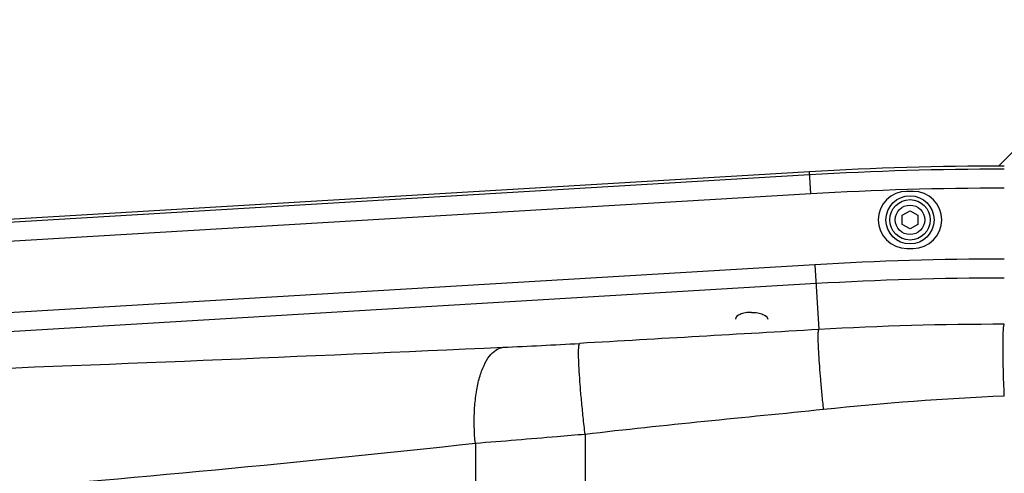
# Model space of a CAD drawing. Extents: x 0 to 594, y 0 to 420.
# Tile 17 of 104: x 82.57 to 98.1, y 183.35 to 190.51. Entities that reach past the tile are written whole.
import ezdxf

# ---------------------------------------------------------------- set-up
doc = ezdxf.new("R2010")
doc.units = 0
doc.header["$LTSCALE"] = 32.67
doc.linetypes.add('PHANTOM', pattern=[0.8, 0.45, -0.05, 0.1, -0.05, 0.1, -0.05])
doc.layers.get('0').update_dxf_attribs({"linetype": 'CONTINUOUS'})
for name, color, linetype in [('02___PRT_ALL_AXES', 7, 'CONTINUOUS'), ('1_DESIGN', 7, 'CONTINUOUS'), ('CRV', 7, 'CONTINUOUS'), ('DRAFT', 7, 'CONTINUOUS'), ('DRIV_DIM', 7, 'CONTINUOUS'), ('ROUND', 7, 'CONTINUOUS')]:
    doc.layers.add(name, color=color, linetype=linetype)
doc.styles.get("Standard").update_dxf_attribs({"font": 'txt', "width": 0.8})
doc.dimstyles.new('DIMSTYLE_1', dxfattribs={"dimtxt": 3.8, "dimasz": 1.8, "dimexe": 2, "dimexo": 1.5, "dimgap": 1.9, "dimtad": 1, "dimdec": 3, "dimlfac": 10, "dimtxsty": 'STANDARD', "dimblk": 'OPEN', "dimblk1": 'OPEN', "dimblk2": 'OPEN', "dimcen": 0.09, "dimazin": 2, "dimtp": 0.5, "dimtm": 0.5, "dimtfac": 1, "dimtdec": -1, "dimtofl": 0, "dimtmove": 0, "dimatfit": 3, "dimtolj": 1})
doc.dimstyles.new('DIMSTYLE_2', dxfattribs={"dimtxt": 3.8, "dimasz": 1.8, "dimexe": 2, "dimexo": 1.5, "dimgap": 0.95, "dimtad": 1, "dimdec": 3, "dimlfac": 10, "dimtxsty": 'STANDARD', "dimblk": 'OPEN', "dimblk1": 'OPEN', "dimblk2": 'OPEN', "dimcen": 0.09, "dimazin": 2, "dimtp": 0.001, "dimtm": 0.001, "dimtfac": 1, "dimtdec": 3, "dimtofl": 0, "dimtmove": 0, "dimatfit": 3, "dimtolj": 1})

# ---------------------------------------------------------------- blocks, each defined once
blk = doc.blocks.new('*D0')
at = {"layer": 'DRIV_DIM', "color": 2, "linetype": 'CONTINUOUS'}
blk.add_line((239.529, 254.232), (249.381, 265.174), dxfattribs=at)
for points in [[(246.288, 264.421), (248.043, 263.688), (247.104, 265.342)], [(56.787, 180.608), (57.388, 178.803), (58.018, 180.598)]]:
    blk.add_lwpolyline(points, dxfattribs=at)
for start, end in [(48, 114), (114, 180)]:
    blk.add_arc((171.612, 178.803), 114.224, start, end, dxfattribs=at)
blk = doc.blocks.new('_OPEN')
at = {"color": 0, "linetype": 'BYBLOCK'}
for p, q in [((0, 0), (-1, 0.342)), ((-1, -0.342), (0, 0)), ((-1, 0), (0, 0))]:
    blk.add_line(p, q, dxfattribs=at)
blk = doc.blocks.new('*D5')
at = {"layer": 'DRIV_DIM', "color": 2, "linetype": 'CONTINUOUS'}
blk.add_line((95.559, 243.733), (171.612, 178.803), dxfattribs=at)
at = {"layer": 'DRIV_DIM', "color": 2, "linetype": 'CONTINUOUS', "xscale": 1.8, "yscale": 1.8, "zscale": 1.8, "rotation": 139.5111914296}
blk.add_blockref('_OPEN', (95.559, 243.733), dxfattribs=at)

msp = doc.modelspace()

# ---------------------------------------------------------------- linework, layer by layer
at = {"color": 7, "linetype": 'CONTINUOUS'}
for p, q in [((96.66228, 187.80284), (96.56228, 187.80284)), ((96.56228, 186.90284), (96.66228, 186.90284))]:
    msp.add_line(p, q, dxfattribs=at)
for centre, start, end in [((96.56228, 187.35284), 90, 270), ((96.66228, 187.35284), 270, 90)]:
    msp.add_arc(centre, 0.45, start, end, dxfattribs=at)
at = {"layer": '02___PRT_ALL_AXES', "color": 7, "linetype": 'CONTINUOUS'}
for points in [[(94.11228, 185.89159), (94.07963, 185.89159), (94.03199, 185.88798), (93.97144, 185.87437), (93.91274, 185.85502), (93.85728, 185.81939), (93.85728, 185.78382)], [(94.11228, 185.89159), (94.14492, 185.89159), (94.19257, 185.88798), (94.25312, 185.87437), (94.31181, 185.85502), (94.36728, 185.81939), (94.36728, 185.78382)]]:
    msp.add_open_spline(points, degree=3, knots=[0, 0, 0, 0, 0.33684477, 0.49230191, 0.63298553, 1, 1, 1, 1], dxfattribs=at)
at = {"layer": '1_DESIGN', "color": 7, "linetype": 'CONTINUOUS'}
for p, q in [((96.48728, 187.42501), (96.61228, 187.49718)), ((96.61228, 187.49718), (96.73728, 187.42501)), ((96.48728, 187.28067), (96.48728, 187.42501)), ((96.73728, 187.42501), (96.73728, 187.28067)), ((96.61228, 187.20851), (96.48728, 187.28067)), ((96.73728, 187.28067), (96.61228, 187.20851))]:
    msp.add_line(p, q, dxfattribs=at)
msp.add_circle((96.61228, 187.35284), 0.38, dxfattribs=at)
at = {"layer": '1_DESIGN', "color": 9, "linetype": 'CONTINUOUS'}
for radius in [0.31942, 0.23333]:
    msp.add_circle((96.61228, 187.35284), radius, dxfattribs=at)
at = {"layer": 'CRV', "color": 2, "linetype": 'CONTINUOUS'}
msp.add_line((98.00607, 188.20191), (187.35936, 277.55521), dxfattribs=at)
at = {"layer": 'CRV', "color": 2, "linetype": 'PHANTOM'}
msp.add_arc((171.61228, 178.80284), 100, 48, 175.448465, dxfattribs=at)
at = {"layer": 'DRAFT', "color": 7, "linetype": 'CONTINUOUS'}
msp.add_line((95.02614, 188.11139), (71.14258, 186.68887), dxfattribs=at)
msp.add_arc((98.09997, 136.50284), 51.7, 90, 93.408539, dxfattribs=at)
at = {"layer": 'ROUND', "color": 9, "linetype": 'CONTINUOUS'}
for p, q in [((95.04689, 187.76293), (95.02614, 188.11139)), ((95.02907, 188.06222), (71.14551, 186.6397)), ((95.04689, 187.76293), (71.16334, 186.34041)), ((95.11352, 186.64433), (71.22996, 185.22181)), ((95.11352, 186.64433), (95.17451, 185.62037)), ((95.13134, 186.34504), (71.24779, 184.92252)), ((91.48755, 183.96417), (91.48755, 173.64152)), ((89.75602, 183.82089), (89.75602, 173.78479))]:
    msp.add_line(p, q, dxfattribs=at)
for centre, radius, start, end in [((98.09997, 136.50284), 51.65075, 90, 93.408539), ((98.09997, 136.50284), 51.35093, 90, 93.408539), ((98.09997, 136.50284), 50.23034, 90, 93.408539), ((98.09997, 136.50284), 49.93052, 90, 93.408539), ((98.02714, 136.45321), 49.24984, 89.915267, 93.320523), ((35.00965, 1408.94387), 1224.84774, 271.69619811, 272.58222607), ((86.06318, 278.10284), 92.85487, 272.5490249, 273.2960819), ((100.14367, 137.66755), 46.94543, 92.495075, 95.983796)]:
    msp.add_arc(centre, radius, start, end, dxfattribs=at)
for points in [[(95.17451, 185.62037), (93.91698, 185.54744), (92.6595, 185.47391), (91.40194, 185.40157)], [(95.24974, 184.3572), (93.99568, 184.22618), (92.73972, 184.11217), (91.48755, 183.96417)]]:
    msp.add_open_spline(points, degree=3, dxfattribs=at)
for points, knots in [([(95.24974, 184.3572), (95.24137, 184.43732), (95.22563, 184.59468), (95.2048, 184.82367), (95.18769, 185.03568), (95.17484, 185.22295), (95.16677, 185.37846), (95.16365, 185.48576), (95.16441, 185.55125), (95.16594, 185.58475), (95.16894, 185.60608), (95.17168, 185.61788), (95.17451, 185.62037)], [0, 0, 0, 0, 0.19059826, 0.37418861, 0.5440253, 0.69387258, 0.81824187, 0.91260921, 0.94745024, 0.97365578, 0.9910878, 1, 1, 1, 1]), ([(98.09997, 184.56848), (98.09685, 184.64063), (98.09133, 184.78231), (98.0851, 184.98837), (98.08121, 185.17902), (98.07974, 185.34731), (98.08079, 185.48691), (98.08361, 185.5831), (98.08766, 185.64167), (98.0907, 185.67157), (98.09443, 185.69049), (98.09736, 185.7009), (98.09997, 185.703)], [0, 0, 0, 0, 0.19061875, 0.37422758, 0.54408233, 0.69394569, 0.81832687, 0.91269886, 0.94753718, 0.97373377, 0.99114457, 1, 1, 1, 1]), ([(89.75602, 183.82089), (89.73753, 184.00725), (89.73014, 184.28189), (89.76725, 184.6309), (89.8154, 184.85698), (89.8829, 185.04744), (89.96808, 185.19644), (90.07009, 185.30006), (90.15324, 185.33433), (90.19283, 185.33985)], [0, 0, 0, 0, 0.33385109, 0.48690371, 0.62495879, 0.74501535, 0.84577384, 0.92874609, 1, 1, 1, 1]), ([(91.48755, 183.96417), (91.47679, 184.05522), (91.45668, 184.23409), (91.43051, 184.49447), (91.40948, 184.73564), (91.39428, 184.94874), (91.38548, 185.12579), (91.38314, 185.24801), (91.3855, 185.32267), (91.38867, 185.36091), (91.39319, 185.38556), (91.39815, 185.39899), (91.40194, 185.40157)], [0, 0, 0, 0, 0.19038208, 0.37376184, 0.54340072, 0.6930739, 0.81731152, 0.91162659, 0.94649874, 0.97280516, 0.99047553, 1, 1, 1, 1]), ([(91.48755, 183.96417), (91.34043, 183.95179), (90.76334, 183.90303), (90.18621, 183.85462), (89.75602, 183.82089)], [0, 0, 0, 0, 0.25492343, 1, 1, 1, 1]), ([(89.75602, 183.82089), (87.02435, 183.52009), (81.74385, 183.02409), (76.45402, 182.64881), (73.9046, 182.4844)], [0, 0, 0, 0, 0.51824101, 1, 1, 1, 1])]:
    msp.add_open_spline(points, degree=3, knots=knots, dxfattribs=at)

# ---------------------------------------------------------------- dimensions: what is measured, and where the dimension line sits
at = {"layer": 'DRIV_DIM', "color": 2, "linetype": 'CONTINUOUS'}
dim = msp.add_angular_dim_2l(base=(125.15322, 283.1516), line1=((237.76103, 252.26848), (238.52534, 253.11733)), line2=((60.03058, 178.80284), (58.88834, 178.80284)), dimstyle='DIMSTYLE_1', override={"dimtad": 2}, dxfattribs=at)
dim.commit()
dim.dimension.update_dxf_attribs({"geometry": '*D0', "text_midpoint": (93.31184, 261.96624), "dimtype": 162})
dim = msp.add_radius_dim(center=(171.61228, 178.80284), mpoint=(95.559, 243.73279), text='R<>', dimstyle='DIMSTYLE_2', override={"dimpost": '<>'}, dxfattribs=at)
dim.commit()
dim.dimension.update_dxf_attribs({"geometry": '*D5', "text_midpoint": (100.69419, 239.34866), "dimtype": 164})

doc.saveas('drawing.dxf')
